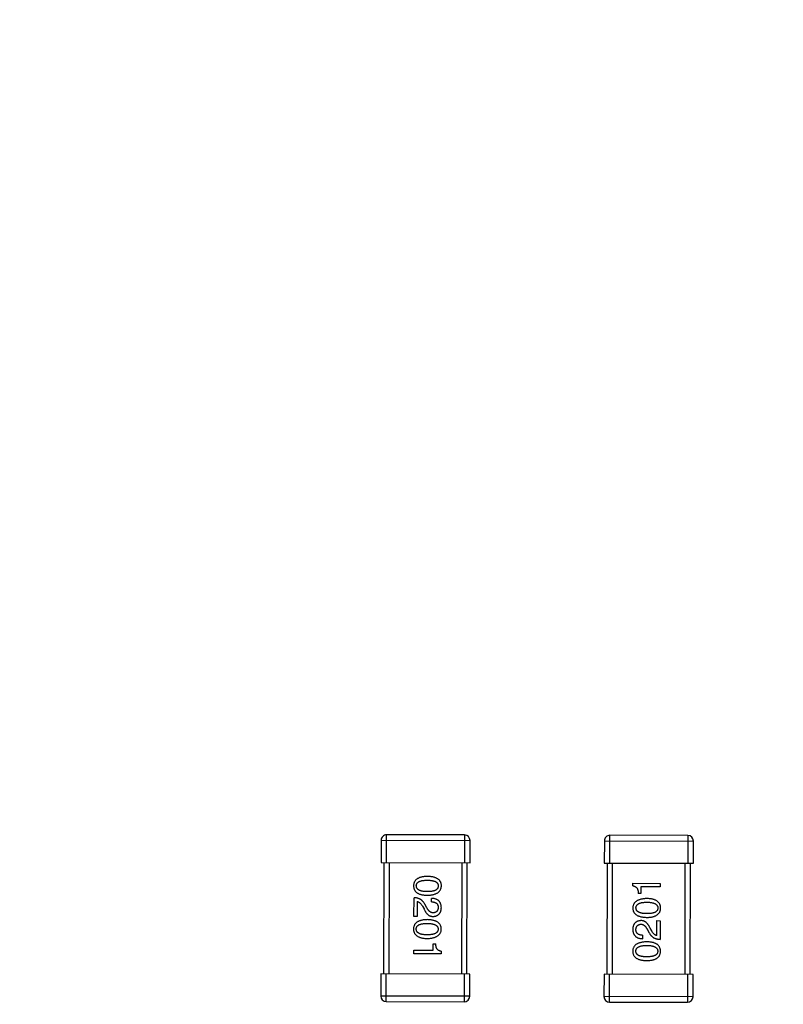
# Model space of a CAD drawing. Header units: millimetres. Extents: x 64 to 213, y 7 to 77.
# Tile 30 of 49: x 190.87 to 193.62, y 32.18 to 35.73. Entities that reach past the tile are written whole.
import ezdxf

# ---------------------------------------------------------------- set-up
doc = ezdxf.new("R2010")
doc.units = ezdxf.units.MM
doc.header["$LTSCALE"] = 1.21
doc.header["$MEASUREMENT"] = 0
doc.header["$PDMODE"] = 3
doc.header["$PDSIZE"] = 0.3125
doc.layers.get('0').update_dxf_attribs({"linetype": 'CONTINUOUS'})
doc.layers.get('DEFPOINTS').update_dxf_attribs({"linetype": 'CONTINUOUS'})
doc.layers.add('Dim', color=3, linetype='CONTINUOUS', lineweight=25)
doc.styles.get("Standard").update_dxf_attribs({"font": 'txt', "width": 0.8})
doc.dimstyles.get("Standard").update_dxf_attribs({"dimtxt": 0.15625, "dimasz": 0.1875, "dimexe": 0.125, "dimexo": 0.0625, "dimgap": 0.09, "dimtad": 0, "dimtih": 1, "dimtoh": 1, "dimzin": 4, "dimdsep": 46, "dimtxsty": 'STANDARD', "dimblk": '_FILLED', "dimblk1": '_FILLED', "dimblk2": '_FILLED', "dimcen": 0.09, "dimazin": 1, "dimtp": 0.01, "dimtm": 0.01, "dimtfac": 1, "dimtofl": 0, "dimtmove": 0, "dimatfit": 3, "dimldrblk": '_FILLED', "dimfxl": 1, "dimtolj": 1, "dimtzin": 4, "dimarcsym": 0})

# ---------------------------------------------------------------- blocks, each defined once
blk = doc.blocks.new('_FILLED')
at = {"color": 0, "linetype": 'ByBlock'}
blk.add_solid([(0, 0), (-1, 0.1667), (-1, -0.1667)], dxfattribs=at)
blk = doc.blocks.new('*D21')
at = {"color": 0, "linetype": 'ByBlock', "lineweight": -2}
for p, q in [((197.831, 39.5102), (210.0994, 39.5102)), ((209.9744, 38.5102), (209.9744, 25.0241)), ((209.9744, 8.158), (209.9744, 21.6441)), ((189.9013, 7.158), (210.0994, 7.158))]:
    blk.add_line(p, q, dxfattribs=at)
at = {"layer": 'DEFPOINTS', "color": 0, "linetype": 'ByBlock'}
for p in [(197.7685, 39.5102), (189.8388, 7.158)]:
    blk.add_point(p, dxfattribs=at)
at = {"color": 0, "linetype": 'ByBlock', "lineweight": -2}
for p, rotation in [((209.9744, 39.5102), 90), ((209.9744, 7.158), 270)]:
    blk.add_blockref('_FILLED', p, dxfattribs=dict(at, rotation=rotation))
at = {"color": 0, "linetype": 'ByBlock', "lineweight": -2, "insert": (209.9744, 23.3341), "char_height": 1, "attachment_point": 5, "rotation": 90}
blk.add_mtext('\\A1;32.35', dxfattribs=at)
blk = doc.blocks.new('*D23')
at = {"color": 0, "linetype": 'ByBlock', "lineweight": -2}
for p, q in [((185.4771, 48.1938), (212.4856, 48.1938)), ((212.3606, 48.1938), (212.3606, 28.7659)), ((212.3606, 7.158), (212.3606, 26.5859)), ((189.9013, 7.158), (212.4856, 7.158))]:
    blk.add_line(p, q, dxfattribs=at)
at = {"layer": 'DEFPOINTS', "color": 0, "linetype": 'ByBlock'}
for p in [(185.4146, 48.1938), (189.8388, 7.158)]:
    blk.add_point(p, dxfattribs=at)
at = {"color": 0, "linetype": 'ByBlock', "lineweight": -2}
for p, rotation in [((212.3606, 48.1938), 90), ((212.3606, 7.158), 270)]:
    blk.add_blockref('_FILLED', p, dxfattribs=dict(at, rotation=rotation))
at = {"color": 0, "linetype": 'ByBlock', "lineweight": -2, "insert": (212.3606, 27.6759), "char_height": 1, "attachment_point": 5, "rotation": 90}
blk.add_mtext('\\A1;41.0', dxfattribs=at)

msp = doc.modelspace()

# ---------------------------------------------------------------- linework, layer by layer
at = {"color": 7, "linetype": 'Continuous'}
for p, q in [((192.1898, 32.6943), (192.1901, 32.7943)), ((192.4701, 32.7936), (192.1901, 32.7943)), ((192.4701, 32.7936), (192.4698, 32.6936)), ((192.9924, 32.6925), (192.9927, 32.7925)), ((193.2727, 32.7919), (192.9927, 32.7925)), ((193.2727, 32.7919), (193.2724, 32.6919)), ((192.17, 32.7744), (192.1698, 32.6944)), ((192.17, 32.7744), (192.49, 32.7736)), ((192.4898, 32.6936), (192.49, 32.7736)), ((192.9726, 32.7726), (192.9724, 32.6926)), ((192.9726, 32.7726), (193.2926, 32.7718)), ((193.2924, 32.6918), (193.2926, 32.7718)), ((192.1698, 32.6944), (192.4898, 32.6936)), ((192.1798, 32.6944), (192.1788, 32.2944)), ((192.1988, 32.2943), (192.1998, 32.6943)), ((192.4598, 32.6937), (192.4588, 32.2937)), ((192.4788, 32.2936), (192.4798, 32.6936)), ((192.9724, 32.6926), (193.2924, 32.6918)), ((192.9824, 32.6926), (192.9814, 32.2926)), ((193.0014, 32.2925), (193.0024, 32.6925)), ((193.2624, 32.6919), (193.2614, 32.2919)), ((193.2814, 32.2918), (193.2824, 32.6918)), ((193.075, 32.6105), (193.075, 32.6198)), ((193.075, 32.6198), (193.1733, 32.6195)), ((193.1733, 32.6195), (193.1733, 32.607)), ((193.1038, 32.5837), (193.094, 32.5837)), ((193.1039, 32.6071), (193.1038, 32.5837)), ((193.1733, 32.607), (193.1039, 32.6071)), ((192.2882, 32.5008), (192.2884, 32.568)), ((192.2999, 32.5543), (192.2997, 32.5007)), ((192.3348, 32.5318), (192.3272, 32.5449)), ((192.3512, 32.5531), (192.3512, 32.5656)), ((192.3184, 32.5379), (192.3244, 32.5275)), ((192.2997, 32.5007), (192.2882, 32.5008)), ((193.1614, 32.4319), (193.1615, 32.4855)), ((193.1615, 32.4855), (193.173, 32.4854)), ((193.173, 32.4854), (193.1728, 32.4182)), ((193.1265, 32.4544), (193.1341, 32.4413)), ((193.1429, 32.4483), (193.1369, 32.4587)), ((192.3573, 32.379), (192.3574, 32.4025)), ((192.3574, 32.4025), (192.3672, 32.4025)), ((193.11, 32.4331), (193.11, 32.4206)), ((192.2879, 32.3666), (192.288, 32.3792)), ((192.3863, 32.3664), (192.2879, 32.3666)), ((192.288, 32.3792), (192.3573, 32.379)), ((192.3863, 32.3757), (192.3863, 32.3664)), ((192.1688, 32.2944), (192.1686, 32.2144)), ((192.4888, 32.2936), (192.1688, 32.2944)), ((192.1886, 32.1943), (192.1888, 32.2943)), ((192.4688, 32.2936), (192.4686, 32.1936)), ((192.4886, 32.2136), (192.4888, 32.2936)), ((192.9714, 32.2926), (192.9712, 32.2126)), ((193.2914, 32.2918), (192.9714, 32.2926)), ((192.9912, 32.1925), (192.9914, 32.2925)), ((193.2714, 32.2919), (193.2712, 32.1919)), ((193.2912, 32.2118), (193.2914, 32.2918)), ((192.4886, 32.2136), (192.1686, 32.2144)), ((192.1886, 32.1943), (192.4686, 32.1936)), ((193.2912, 32.2118), (192.9712, 32.2126)), ((192.9912, 32.1925), (193.2712, 32.1919))]:
    msp.add_line(p, q, dxfattribs=at)
for centre, radius, start, end in [((185.4146, 28.9388), 19.255, 315, 225), ((185.4146, 28.9388), 19.055, 315, 225), ((192.19, 32.7743), 0.02, 89.8597, 179.8597), ((192.47, 32.7736), 0.02, 359.8597, 89.8597), ((192.9926, 32.7725), 0.02, 89.8597, 179.8597), ((193.2726, 32.7719), 0.02, 359.8597, 89.8597), ((192.1886, 32.2143), 0.02, 179.8597, 269.8597), ((192.4686, 32.2136), 0.02, 269.8597, 359.8597), ((192.9912, 32.2125), 0.02, 179.8597, 269.8597), ((193.2712, 32.2119), 0.02, 269.8597, 359.8597)]:
    msp.add_arc(centre, radius, start, end, dxfattribs=at)
for points, knots in [([(192.3361, 32.6445), (192.3342, 32.6444), (192.3304, 32.6443), (192.3248, 32.6438), (192.3197, 32.6431), (192.3149, 32.6421), (192.3105, 32.6409), (192.3065, 32.6394), (192.3028, 32.6376), (192.2995, 32.6356), (192.2966, 32.6334), (192.2941, 32.6309), (192.2919, 32.6282), (192.2901, 32.6252), (192.2887, 32.6219), (192.2877, 32.6184), (192.2871, 32.6146), (192.2869, 32.6121), (192.2869, 32.6107)], [0, 0, 0, 0, 0.087693, 0.170223, 0.247496, 0.319826, 0.387768, 0.451403, 0.511459, 0.568358, 0.622671, 0.675251, 0.726739, 0.778422, 0.830759, 0.884394, 0.940865, 1, 1, 1, 1]), ([(192.2967, 32.6107), (192.2967, 32.6115), (192.2968, 32.6131), (192.2973, 32.6154), (192.298, 32.6176), (192.2992, 32.6196), (192.3006, 32.6214), (192.3023, 32.6231), (192.3043, 32.6246), (192.3066, 32.6259), (192.3093, 32.6271), (192.3122, 32.6281), (192.3154, 32.6289), (192.319, 32.6297), (192.3228, 32.6302), (192.327, 32.6306), (192.3314, 32.6308), (192.3345, 32.6308), (192.3361, 32.6308)], [0, 0, 0, 0, 0.049766, 0.097012, 0.143225, 0.188786, 0.235079, 0.282962, 0.333687, 0.387747, 0.445963, 0.508657, 0.576545, 0.649868, 0.72822, 0.812712, 0.903543, 1, 1, 1, 1]), ([(192.3869, 32.6105), (192.3868, 32.6118), (192.3867, 32.6144), (192.3861, 32.6182), (192.385, 32.6217), (192.3836, 32.6249), (192.3818, 32.6279), (192.3796, 32.6307), (192.377, 32.6332), (192.3739, 32.6355), (192.3706, 32.6375), (192.3668, 32.6392), (192.3626, 32.6407), (192.3581, 32.642), (192.3531, 32.643), (192.3478, 32.6437), (192.3421, 32.6443), (192.3382, 32.6444), (192.3361, 32.6445)], [0, 0, 0, 0, 0.057911, 0.113262, 0.165956, 0.217443, 0.268511, 0.319665, 0.372, 0.426129, 0.483365, 0.543779, 0.607756, 0.676562, 0.749704, 0.827713, 0.911177, 1, 1, 1, 1]), ([(192.3361, 32.6308), (192.3377, 32.6308), (192.3408, 32.6308), (192.3452, 32.6305), (192.3494, 32.6301), (192.3532, 32.6296), (192.3568, 32.6288), (192.36, 32.628), (192.3629, 32.627), (192.3656, 32.6258), (192.3679, 32.6244), (192.3699, 32.6229), (192.3716, 32.6212), (192.373, 32.6194), (192.3741, 32.6174), (192.3749, 32.6152), (192.3753, 32.6129), (192.3754, 32.6113), (192.3754, 32.6105)], [0, 0, 0, 0, 0.096452, 0.187278, 0.271765, 0.350519, 0.423437, 0.491321, 0.554011, 0.612224, 0.666281, 0.717003, 0.764884, 0.811423, 0.856783, 0.902993, 0.950236, 1, 1, 1, 1]), ([(192.2869, 32.6107), (192.2869, 32.6094), (192.287, 32.6068), (192.2877, 32.6031), (192.2887, 32.5996), (192.29, 32.5963), (192.2918, 32.5933), (192.294, 32.5905), (192.2965, 32.588), (192.2994, 32.5857), (192.3027, 32.5837), (192.3063, 32.582), (192.3104, 32.5805), (192.3148, 32.5792), (192.3195, 32.5782), (192.3247, 32.5775), (192.3302, 32.5769), (192.334, 32.5768), (192.336, 32.5767)], [0, 0, 0, 0, 0.059134, 0.115603, 0.169236, 0.221572, 0.273254, 0.32474, 0.377319, 0.431815, 0.488555, 0.548609, 0.612242, 0.680182, 0.75251, 0.829782, 0.91231, 1, 1, 1, 1]), ([(192.336, 32.5898), (192.3344, 32.5899), (192.3314, 32.5899), (192.327, 32.5902), (192.3229, 32.5906), (192.3191, 32.5911), (192.3156, 32.5919), (192.3124, 32.5928), (192.3094, 32.5938), (192.3068, 32.595), (192.3045, 32.5964), (192.3025, 32.598), (192.3007, 32.5997), (192.2993, 32.6016), (192.2982, 32.6036), (192.2974, 32.6058), (192.2969, 32.6082), (192.2968, 32.6099), (192.2967, 32.6107)], [0, 0, 0, 0, 0.094834, 0.184067, 0.267029, 0.344713, 0.417334, 0.484367, 0.546941, 0.604717, 0.65953, 0.710539, 0.759381, 0.806382, 0.853027, 0.900623, 0.949121, 1, 1, 1, 1]), ([(192.336, 32.5767), (192.338, 32.5768), (192.3419, 32.577), (192.3475, 32.5775), (192.3528, 32.5783), (192.3577, 32.5793), (192.3622, 32.5806), (192.3664, 32.5821), (192.3702, 32.5838), (192.3736, 32.5858), (192.3766, 32.5881), (192.3792, 32.5906), (192.3815, 32.5933), (192.3833, 32.5963), (192.3848, 32.5995), (192.3859, 32.6029), (192.3866, 32.6066), (192.3868, 32.6092), (192.3869, 32.6105)], [0, 0, 0, 0, 0.088475, 0.171606, 0.249595, 0.322626, 0.391327, 0.455765, 0.516374, 0.573675, 0.628522, 0.681161, 0.732559, 0.783563, 0.83504, 0.887639, 0.942585, 1, 1, 1, 1]), ([(192.3754, 32.6105), (192.3754, 32.6097), (192.3753, 32.608), (192.3748, 32.6057), (192.3741, 32.6034), (192.373, 32.6014), (192.3716, 32.5995), (192.3699, 32.5978), (192.3678, 32.5963), (192.3655, 32.5949), (192.3629, 32.5937), (192.3599, 32.5926), (192.3567, 32.5918), (192.3531, 32.591), (192.3493, 32.5905), (192.3451, 32.5901), (192.3407, 32.5899), (192.3376, 32.5899), (192.336, 32.5898)], [0, 0, 0, 0, 0.050604, 0.098688, 0.145699, 0.191791, 0.238625, 0.286717, 0.337546, 0.391814, 0.449755, 0.512106, 0.579685, 0.652048, 0.730262, 0.814146, 0.904281, 1, 1, 1, 1]), ([(193.075, 32.6105), (193.0758, 32.6104), (193.0774, 32.6102), (193.0796, 32.6096), (193.0818, 32.6089), (193.0837, 32.608), (193.0855, 32.607), (193.0871, 32.6057), (193.0886, 32.6043), (193.0899, 32.6027), (193.091, 32.6009), (193.0919, 32.599), (193.0927, 32.5968), (193.0933, 32.5945), (193.0937, 32.5921), (193.094, 32.5894), (193.0941, 32.5866), (193.094, 32.5847), (193.094, 32.5837)], [0, 0, 0, 0, 0.066659, 0.129311, 0.18962, 0.247164, 0.30314, 0.357527, 0.411867, 0.466926, 0.523012, 0.580527, 0.641561, 0.705268, 0.772282, 0.84407, 0.919338, 1, 1, 1, 1]), ([(192.3272, 32.5449), (192.3266, 32.5458), (192.3257, 32.5476), (192.324, 32.5502), (192.3222, 32.5526), (192.3203, 32.5548), (192.3183, 32.5568), (192.3161, 32.5587), (192.3139, 32.5604), (192.3115, 32.5619), (192.309, 32.5633), (192.3064, 32.5645), (192.3037, 32.5655), (192.3009, 32.5663), (192.2979, 32.567), (192.2948, 32.5675), (192.2917, 32.5678), (192.2895, 32.5679), (192.2884, 32.568)], [0, 0, 0, 0, 0.065828, 0.130094, 0.192451, 0.254037, 0.313974, 0.373757, 0.433048, 0.492243, 0.551902, 0.611758, 0.672678, 0.734814, 0.798569, 0.863693, 0.930488, 1, 1, 1, 1]), ([(192.2999, 32.5543), (192.3007, 32.5541), (192.3025, 32.5538), (192.305, 32.5527), (192.3074, 32.5512), (192.3098, 32.5493), (192.3121, 32.5471), (192.3143, 32.5444), (192.3164, 32.5413), (192.3177, 32.539), (192.3184, 32.5379)], [0, 0, 0, 0, 0.103034, 0.208166, 0.318255, 0.434664, 0.559728, 0.695394, 0.841708, 1, 1, 1, 1]), ([(192.3867, 32.5317), (192.3866, 32.533), (192.3865, 32.5356), (192.386, 32.5394), (192.3852, 32.543), (192.3842, 32.5463), (192.3829, 32.5493), (192.3813, 32.5521), (192.3795, 32.5546), (192.3774, 32.5569), (192.375, 32.5589), (192.3724, 32.5606), (192.3695, 32.5621), (192.3663, 32.5633), (192.3629, 32.5643), (192.3593, 32.565), (192.3553, 32.5655), (192.3526, 32.5656), (192.3512, 32.5656)], [0, 0, 0, 0, 0.07282, 0.141057, 0.2062, 0.267672, 0.326735, 0.383519, 0.439188, 0.494454, 0.549628, 0.605958, 0.66397, 0.72402, 0.787502, 0.854127, 0.925065, 1, 1, 1, 1]), ([(192.3512, 32.5531), (192.3522, 32.553), (192.3541, 32.553), (192.3568, 32.5527), (192.3593, 32.5522), (192.3617, 32.5517), (192.3639, 32.5509), (192.3658, 32.5501), (192.3676, 32.549), (192.3692, 32.5479), (192.3707, 32.5466), (192.3719, 32.5451), (192.3729, 32.5435), (192.3738, 32.5417), (192.3744, 32.5398), (192.3749, 32.5378), (192.3752, 32.5356), (192.3752, 32.5341), (192.3752, 32.5333)], [0, 0, 0, 0, 0.082594, 0.15978, 0.232961, 0.301462, 0.365595, 0.426678, 0.484662, 0.540809, 0.595146, 0.648401, 0.702272, 0.757102, 0.813447, 0.872233, 0.934055, 1, 1, 1, 1]), ([(193.1257, 32.5649), (193.1236, 32.5648), (193.1197, 32.5647), (193.1141, 32.5641), (193.1088, 32.5633), (193.1039, 32.5623), (193.0994, 32.561), (193.0952, 32.5595), (193.0915, 32.5578), (193.0881, 32.5558), (193.0851, 32.5535), (193.0824, 32.5511), (193.0802, 32.5483), (193.0783, 32.5454), (193.0768, 32.5421), (193.0757, 32.5387), (193.075, 32.535), (193.0748, 32.5324), (193.0748, 32.5311)], [0, 0, 0, 0, 0.088475, 0.171606, 0.249595, 0.322626, 0.391327, 0.455765, 0.516374, 0.573675, 0.628522, 0.681161, 0.732559, 0.783563, 0.83504, 0.887639, 0.942585, 1, 1, 1, 1]), ([(193.0862, 32.5311), (193.0863, 32.532), (193.0863, 32.5336), (193.0868, 32.536), (193.0876, 32.5382), (193.0887, 32.5402), (193.0901, 32.5421), (193.0918, 32.5438), (193.0938, 32.5454), (193.0961, 32.5468), (193.0988, 32.5479), (193.1017, 32.549), (193.1049, 32.5499), (193.1085, 32.5506), (193.1123, 32.5511), (193.1165, 32.5515), (193.121, 32.5518), (193.124, 32.5518), (193.1256, 32.5518)], [0, 0, 0, 0, 0.050604, 0.098688, 0.145699, 0.191791, 0.238625, 0.286717, 0.337546, 0.391814, 0.449755, 0.512106, 0.579685, 0.652048, 0.730262, 0.814146, 0.904281, 1, 1, 1, 1]), ([(193.1256, 32.5518), (193.1272, 32.5518), (193.1302, 32.5517), (193.1346, 32.5515), (193.1387, 32.5511), (193.1425, 32.5505), (193.1461, 32.5498), (193.1493, 32.5489), (193.1522, 32.5478), (193.1548, 32.5466), (193.1571, 32.5452), (193.1592, 32.5436), (193.1609, 32.5419), (193.1623, 32.54), (193.1634, 32.538), (193.1643, 32.5358), (193.1648, 32.5334), (193.1649, 32.5318), (193.1649, 32.5309)], [0, 0, 0, 0, 0.094834, 0.184067, 0.267029, 0.344713, 0.417334, 0.484367, 0.546941, 0.604717, 0.65953, 0.710539, 0.759381, 0.806382, 0.853027, 0.900623, 0.949121, 1, 1, 1, 1]), ([(193.1748, 32.5309), (193.1747, 32.5322), (193.1746, 32.5348), (193.174, 32.5386), (193.173, 32.5421), (193.1716, 32.5453), (193.1698, 32.5484), (193.1677, 32.5511), (193.1652, 32.5536), (193.1622, 32.5559), (193.159, 32.5579), (193.1553, 32.5596), (193.1513, 32.5611), (193.1469, 32.5624), (193.1421, 32.5634), (193.137, 32.5642), (193.1314, 32.5647), (193.1276, 32.5648), (193.1257, 32.5649)], [0, 0, 0, 0, 0.059134, 0.115603, 0.169236, 0.221572, 0.273254, 0.32474, 0.377319, 0.431815, 0.488555, 0.548609, 0.612242, 0.680182, 0.75251, 0.829782, 0.91231, 1, 1, 1, 1]), ([(192.3244, 32.5275), (192.3249, 32.5263), (192.3259, 32.5241), (192.3276, 32.521), (192.3293, 32.518), (192.3311, 32.5153), (192.3329, 32.5129), (192.3348, 32.5106), (192.3368, 32.5086), (192.3388, 32.5068), (192.3408, 32.5052), (192.343, 32.5039), (192.3452, 32.5027), (192.3475, 32.5018), (192.3498, 32.5012), (192.3522, 32.5008), (192.3546, 32.5005), (192.3563, 32.5006), (192.3571, 32.5006)], [0, 0, 0, 0, 0.082731, 0.161257, 0.236138, 0.307554, 0.375712, 0.440848, 0.502916, 0.562567, 0.619798, 0.675716, 0.73039, 0.78386, 0.837315, 0.890547, 0.944917, 1, 1, 1, 1]), ([(192.3577, 32.5137), (192.3571, 32.5137), (192.3561, 32.5136), (192.3545, 32.5137), (192.3529, 32.514), (192.3513, 32.5144), (192.3498, 32.515), (192.3483, 32.5157), (192.3468, 32.5166), (192.3454, 32.5177), (192.3439, 32.5189), (192.3425, 32.5203), (192.3412, 32.5218), (192.3398, 32.5235), (192.3385, 32.5254), (192.3372, 32.5274), (192.336, 32.5295), (192.3352, 32.531), (192.3348, 32.5318)], [0, 0, 0, 0, 0.052237, 0.103888, 0.155485, 0.207395, 0.259864, 0.31356, 0.369176, 0.4266, 0.486836, 0.550048, 0.61567, 0.685271, 0.75824, 0.834614, 0.915635, 1, 1, 1, 1]), ([(192.3571, 32.5006), (192.3582, 32.5007), (192.3604, 32.5009), (192.3636, 32.5014), (192.3666, 32.5021), (192.3694, 32.5031), (192.372, 32.5043), (192.3743, 32.5056), (192.3765, 32.5073), (192.3785, 32.5091), (192.3802, 32.5112), (192.3818, 32.5135), (192.3831, 32.516), (192.3843, 32.5187), (192.3852, 32.5216), (192.3859, 32.5248), (192.3864, 32.5282), (192.3866, 32.5305), (192.3867, 32.5317)], [0, 0, 0, 0, 0.070688, 0.137741, 0.201612, 0.262778, 0.321223, 0.378455, 0.434411, 0.490146, 0.546362, 0.603392, 0.662208, 0.723401, 0.787372, 0.85442, 0.925153, 1, 1, 1, 1]), ([(192.3752, 32.5333), (192.3752, 32.5326), (192.3751, 32.5311), (192.3749, 32.529), (192.3744, 32.527), (192.3739, 32.5252), (192.3733, 32.5235), (192.3725, 32.5219), (192.3716, 32.5204), (192.3706, 32.5191), (192.3694, 32.518), (192.3681, 32.5169), (192.3667, 32.516), (192.3651, 32.5153), (192.3634, 32.5147), (192.3616, 32.5142), (192.3597, 32.5139), (192.3584, 32.5138), (192.3577, 32.5137)], [0, 0, 0, 0, 0.076112, 0.148436, 0.216883, 0.281466, 0.34298, 0.402356, 0.459881, 0.51546, 0.571111, 0.62658, 0.683162, 0.741007, 0.801404, 0.863825, 0.930544, 1, 1, 1, 1]), ([(193.0748, 32.5311), (193.0748, 32.5298), (193.0749, 32.5272), (193.0756, 32.5235), (193.0766, 32.52), (193.078, 32.5167), (193.0799, 32.5137), (193.0821, 32.5109), (193.0847, 32.5084), (193.0877, 32.5062), (193.0911, 32.5041), (193.0949, 32.5024), (193.099, 32.5009), (193.1036, 32.4997), (193.1085, 32.4986), (193.1138, 32.4979), (193.1195, 32.4974), (193.1235, 32.4972), (193.1255, 32.4971)], [0, 0, 0, 0, 0.057911, 0.113262, 0.165956, 0.217443, 0.268511, 0.319665, 0.372, 0.426129, 0.483365, 0.543779, 0.607756, 0.676562, 0.749704, 0.827713, 0.911177, 1, 1, 1, 1]), ([(193.1255, 32.5108), (193.1239, 32.5108), (193.1209, 32.5109), (193.1164, 32.5111), (193.1122, 32.5115), (193.1084, 32.512), (193.1049, 32.5128), (193.1016, 32.5136), (193.0987, 32.5147), (193.0961, 32.5159), (193.0937, 32.5172), (193.0917, 32.5187), (193.09, 32.5204), (193.0886, 32.5222), (193.0875, 32.5242), (193.0868, 32.5264), (193.0863, 32.5287), (193.0863, 32.5303), (193.0862, 32.5311)], [0, 0, 0, 0, 0.096452, 0.187278, 0.271765, 0.350519, 0.423437, 0.491321, 0.554011, 0.612224, 0.666281, 0.717003, 0.764884, 0.811423, 0.856783, 0.902993, 0.950236, 1, 1, 1, 1]), ([(193.1255, 32.4971), (193.1275, 32.4972), (193.1313, 32.4973), (193.1368, 32.4978), (193.142, 32.4985), (193.1467, 32.4995), (193.1511, 32.5008), (193.1552, 32.5023), (193.1588, 32.504), (193.1621, 32.506), (193.165, 32.5082), (193.1676, 32.5107), (193.1697, 32.5135), (193.1715, 32.5165), (193.1729, 32.5197), (193.1739, 32.5232), (193.1746, 32.527), (193.1747, 32.5296), (193.1748, 32.5309)], [0, 0, 0, 0, 0.087693, 0.170223, 0.247496, 0.319826, 0.387768, 0.451403, 0.511459, 0.568358, 0.622671, 0.675251, 0.726739, 0.778422, 0.830759, 0.884394, 0.940865, 1, 1, 1, 1]), ([(193.1649, 32.5309), (193.1649, 32.5301), (193.1648, 32.5285), (193.1644, 32.5262), (193.1636, 32.524), (193.1625, 32.522), (193.1611, 32.5202), (193.1594, 32.5185), (193.1573, 32.517), (193.155, 32.5157), (193.1524, 32.5145), (193.1494, 32.5135), (193.1462, 32.5127), (193.1427, 32.512), (193.1388, 32.5114), (193.1347, 32.5111), (193.1302, 32.5108), (193.1271, 32.5108), (193.1255, 32.5108)], [0, 0, 0, 0, 0.049766, 0.097012, 0.143225, 0.188786, 0.235079, 0.282962, 0.333687, 0.387747, 0.445963, 0.508657, 0.576545, 0.649868, 0.72822, 0.812712, 0.903543, 1, 1, 1, 1]), ([(192.3358, 32.4891), (192.3338, 32.489), (192.33, 32.4889), (192.3245, 32.4884), (192.3193, 32.4877), (192.3145, 32.4866), (192.3101, 32.4854), (192.3061, 32.4839), (192.3024, 32.4822), (192.2991, 32.4802), (192.2962, 32.478), (192.2937, 32.4755), (192.2915, 32.4727), (192.2897, 32.4697), (192.2884, 32.4665), (192.2873, 32.463), (192.2867, 32.4592), (192.2866, 32.4566), (192.2865, 32.4553)], [0, 0, 0, 0, 0.087693, 0.170223, 0.247496, 0.319826, 0.387768, 0.451403, 0.511459, 0.568358, 0.622671, 0.675251, 0.726739, 0.778422, 0.830759, 0.884394, 0.940865, 1, 1, 1, 1]), ([(192.2963, 32.4553), (192.2964, 32.4561), (192.2964, 32.4577), (192.2969, 32.46), (192.2977, 32.4622), (192.2988, 32.4641), (192.3002, 32.466), (192.3019, 32.4677), (192.3039, 32.4691), (192.3062, 32.4705), (192.3089, 32.4717), (192.3118, 32.4727), (192.3151, 32.4735), (192.3186, 32.4742), (192.3224, 32.4748), (192.3266, 32.4751), (192.3311, 32.4754), (192.3341, 32.4754), (192.3357, 32.4754)], [0, 0, 0, 0, 0.049766, 0.097012, 0.143225, 0.188786, 0.235079, 0.282962, 0.333687, 0.387747, 0.445963, 0.508657, 0.576545, 0.649868, 0.72822, 0.812712, 0.903543, 1, 1, 1, 1]), ([(192.3357, 32.4754), (192.3373, 32.4754), (192.3404, 32.4753), (192.3449, 32.4751), (192.349, 32.4747), (192.3529, 32.4742), (192.3564, 32.4734), (192.3596, 32.4726), (192.3626, 32.4715), (192.3652, 32.4703), (192.3675, 32.469), (192.3695, 32.4675), (192.3712, 32.4658), (192.3726, 32.464), (192.3737, 32.462), (192.3745, 32.4598), (192.3749, 32.4575), (192.375, 32.4559), (192.375, 32.4551)], [0, 0, 0, 0, 0.096452, 0.187278, 0.271765, 0.350519, 0.423437, 0.491321, 0.554011, 0.612224, 0.666281, 0.717003, 0.764884, 0.811423, 0.856783, 0.902993, 0.950236, 1, 1, 1, 1]), ([(192.3865, 32.455), (192.3864, 32.4564), (192.3863, 32.459), (192.3857, 32.4627), (192.3846, 32.4662), (192.3832, 32.4695), (192.3814, 32.4725), (192.3792, 32.4753), (192.3766, 32.4778), (192.3736, 32.48), (192.3702, 32.482), (192.3664, 32.4838), (192.3622, 32.4853), (192.3577, 32.4865), (192.3528, 32.4876), (192.3474, 32.4883), (192.3417, 32.4888), (192.3378, 32.489), (192.3358, 32.4891)], [0, 0, 0, 0, 0.057911, 0.113262, 0.165956, 0.217443, 0.268511, 0.319665, 0.372, 0.426129, 0.483365, 0.543779, 0.607756, 0.676562, 0.749704, 0.827713, 0.911177, 1, 1, 1, 1]), ([(193.1042, 32.4856), (193.103, 32.4855), (193.1008, 32.4853), (193.0976, 32.4848), (193.0946, 32.4841), (193.0919, 32.4831), (193.0893, 32.4819), (193.0869, 32.4806), (193.0847, 32.4789), (193.0828, 32.4771), (193.081, 32.475), (193.0795, 32.4727), (193.0781, 32.4702), (193.077, 32.4675), (193.0761, 32.4646), (193.0753, 32.4614), (193.0748, 32.458), (193.0747, 32.4557), (193.0746, 32.4545)], [0, 0, 0, 0, 0.070688, 0.137741, 0.201612, 0.262778, 0.321223, 0.378455, 0.434411, 0.490146, 0.546362, 0.603392, 0.662208, 0.723401, 0.787372, 0.85442, 0.925153, 1, 1, 1, 1]), ([(193.086, 32.4529), (193.0861, 32.4536), (193.0862, 32.4551), (193.0864, 32.4572), (193.0868, 32.4592), (193.0873, 32.461), (193.088, 32.4627), (193.0887, 32.4643), (193.0897, 32.4658), (193.0907, 32.4671), (193.0919, 32.4682), (193.0931, 32.4693), (193.0946, 32.4701), (193.0961, 32.4709), (193.0978, 32.4715), (193.0996, 32.472), (193.1016, 32.4723), (193.1029, 32.4724), (193.1036, 32.4725)], [0, 0, 0, 0, 0.076112, 0.148436, 0.216883, 0.281466, 0.34298, 0.402356, 0.459881, 0.51546, 0.571111, 0.62658, 0.683162, 0.741007, 0.801404, 0.863825, 0.930544, 1, 1, 1, 1]), ([(193.1036, 32.4725), (193.1041, 32.4725), (193.1052, 32.4726), (193.1068, 32.4725), (193.1084, 32.4722), (193.1099, 32.4718), (193.1115, 32.4712), (193.113, 32.4704), (193.1144, 32.4696), (193.1159, 32.4685), (193.1173, 32.4673), (193.1187, 32.4659), (193.1201, 32.4644), (193.1214, 32.4627), (193.1227, 32.4608), (193.124, 32.4588), (193.1253, 32.4567), (193.1261, 32.4552), (193.1265, 32.4544)], [0, 0, 0, 0, 0.052237, 0.103888, 0.155485, 0.207395, 0.259864, 0.31356, 0.369176, 0.4266, 0.486836, 0.550048, 0.61567, 0.685271, 0.75824, 0.834614, 0.915635, 1, 1, 1, 1]), ([(193.1369, 32.4587), (193.1364, 32.4599), (193.1353, 32.4621), (193.1337, 32.4652), (193.132, 32.4682), (193.1302, 32.4709), (193.1284, 32.4733), (193.1265, 32.4756), (193.1245, 32.4776), (193.1225, 32.4794), (193.1204, 32.481), (193.1183, 32.4823), (193.1161, 32.4834), (193.1138, 32.4844), (193.1115, 32.485), (193.1091, 32.4854), (193.1066, 32.4857), (193.105, 32.4856), (193.1042, 32.4856)], [0, 0, 0, 0, 0.082731, 0.161257, 0.236138, 0.307554, 0.375712, 0.440848, 0.502916, 0.562567, 0.619798, 0.675716, 0.73039, 0.78386, 0.837315, 0.890547, 0.944917, 1, 1, 1, 1]), ([(192.2865, 32.4553), (192.2866, 32.454), (192.2867, 32.4514), (192.2873, 32.4476), (192.2883, 32.4441), (192.2897, 32.4409), (192.2914, 32.4378), (192.2936, 32.4351), (192.2961, 32.4326), (192.299, 32.4303), (192.3023, 32.4283), (192.3059, 32.4266), (192.31, 32.4251), (192.3144, 32.4238), (192.3191, 32.4228), (192.3243, 32.422), (192.3298, 32.4215), (192.3336, 32.4214), (192.3356, 32.4213)], [0, 0, 0, 0, 0.059134, 0.115603, 0.169236, 0.221572, 0.273254, 0.32474, 0.377319, 0.431815, 0.488555, 0.548609, 0.612242, 0.680182, 0.75251, 0.829782, 0.91231, 1, 1, 1, 1]), ([(192.3356, 32.4344), (192.3341, 32.4344), (192.331, 32.4345), (192.3266, 32.4347), (192.3225, 32.4351), (192.3187, 32.4357), (192.3152, 32.4364), (192.312, 32.4373), (192.3091, 32.4384), (192.3064, 32.4396), (192.3041, 32.441), (192.3021, 32.4425), (192.3003, 32.4442), (192.2989, 32.4461), (192.2978, 32.4482), (192.297, 32.4504), (192.2965, 32.4528), (192.2964, 32.4544), (192.2963, 32.4553)], [0, 0, 0, 0, 0.094834, 0.184067, 0.267029, 0.344713, 0.417334, 0.484367, 0.546941, 0.604717, 0.65953, 0.710539, 0.759381, 0.806382, 0.853027, 0.900623, 0.949121, 1, 1, 1, 1]), ([(192.375, 32.4551), (192.375, 32.4542), (192.3749, 32.4526), (192.3745, 32.4502), (192.3737, 32.448), (192.3726, 32.446), (192.3712, 32.4441), (192.3695, 32.4424), (192.3674, 32.4408), (192.3651, 32.4394), (192.3625, 32.4382), (192.3595, 32.4372), (192.3563, 32.4363), (192.3528, 32.4356), (192.3489, 32.4351), (192.3448, 32.4347), (192.3403, 32.4344), (192.3372, 32.4344), (192.3356, 32.4344)], [0, 0, 0, 0, 0.050604, 0.098688, 0.145699, 0.191791, 0.238625, 0.286717, 0.337546, 0.391814, 0.449755, 0.512106, 0.579685, 0.652048, 0.730262, 0.814146, 0.904281, 1, 1, 1, 1]), ([(192.3356, 32.4213), (192.3376, 32.4214), (192.3415, 32.4215), (192.3472, 32.4221), (192.3524, 32.4229), (192.3573, 32.4239), (192.3619, 32.4252), (192.366, 32.4267), (192.3698, 32.4284), (192.3732, 32.4304), (192.3762, 32.4326), (192.3788, 32.4351), (192.3811, 32.4378), (192.383, 32.4408), (192.3844, 32.444), (192.3855, 32.4475), (192.3863, 32.4512), (192.3864, 32.4537), (192.3865, 32.455)], [0, 0, 0, 0, 0.088475, 0.171606, 0.249595, 0.322626, 0.391327, 0.455765, 0.516374, 0.573675, 0.628522, 0.681161, 0.732559, 0.783563, 0.83504, 0.887639, 0.942585, 1, 1, 1, 1]), ([(193.0746, 32.4545), (193.0746, 32.4532), (193.0748, 32.4505), (193.0753, 32.4468), (193.076, 32.4432), (193.0771, 32.4399), (193.0784, 32.4369), (193.08, 32.4341), (193.0818, 32.4316), (193.0839, 32.4293), (193.0863, 32.4273), (193.0889, 32.4256), (193.0918, 32.4241), (193.0949, 32.4228), (193.0983, 32.4219), (193.102, 32.4212), (193.1059, 32.4207), (193.1086, 32.4206), (193.11, 32.4206)], [0, 0, 0, 0, 0.07282, 0.141057, 0.2062, 0.267672, 0.326735, 0.383519, 0.439188, 0.494454, 0.549628, 0.605958, 0.66397, 0.72402, 0.787502, 0.854127, 0.925065, 1, 1, 1, 1]), ([(193.11, 32.4331), (193.1091, 32.4332), (193.1072, 32.4332), (193.1045, 32.4335), (193.1019, 32.4339), (193.0996, 32.4345), (193.0974, 32.4353), (193.0954, 32.4361), (193.0936, 32.4371), (193.092, 32.4383), (193.0906, 32.4396), (193.0894, 32.4411), (193.0883, 32.4427), (193.0875, 32.4444), (193.0868, 32.4464), (193.0864, 32.4484), (193.0861, 32.4506), (193.0861, 32.4521), (193.086, 32.4529)], [0, 0, 0, 0, 0.082594, 0.15978, 0.232961, 0.301462, 0.365595, 0.426678, 0.484662, 0.540809, 0.595146, 0.648401, 0.702272, 0.757102, 0.813447, 0.872233, 0.934055, 1, 1, 1, 1]), ([(193.1341, 32.4413), (193.1346, 32.4403), (193.1356, 32.4385), (193.1373, 32.436), (193.1391, 32.4336), (193.141, 32.4314), (193.143, 32.4293), (193.1451, 32.4275), (193.1474, 32.4258), (193.1498, 32.4242), (193.1522, 32.4229), (193.1548, 32.4217), (193.1576, 32.4207), (193.1604, 32.4198), (193.1633, 32.4192), (193.1664, 32.4187), (193.1696, 32.4183), (193.1717, 32.4183), (193.1728, 32.4182)], [0, 0, 0, 0, 0.065828, 0.130094, 0.192451, 0.254037, 0.313974, 0.373757, 0.433048, 0.492243, 0.551902, 0.611758, 0.672678, 0.734814, 0.798569, 0.863693, 0.930488, 1, 1, 1, 1]), ([(193.1614, 32.4319), (193.1605, 32.4321), (193.1588, 32.4324), (193.1563, 32.4335), (193.1538, 32.435), (193.1515, 32.4369), (193.1492, 32.4391), (193.147, 32.4418), (193.1448, 32.4449), (193.1435, 32.4472), (193.1429, 32.4483)], [0, 0, 0, 0, 0.103034, 0.208166, 0.318255, 0.434664, 0.559728, 0.695394, 0.841708, 1, 1, 1, 1]), ([(192.3863, 32.3757), (192.3855, 32.3758), (192.3839, 32.376), (192.3816, 32.3766), (192.3795, 32.3773), (192.3775, 32.3782), (192.3757, 32.3792), (192.3741, 32.3805), (192.3727, 32.3819), (192.3714, 32.3835), (192.3703, 32.3853), (192.3693, 32.3872), (192.3686, 32.3894), (192.368, 32.3917), (192.3675, 32.3941), (192.3673, 32.3968), (192.3671, 32.3996), (192.3672, 32.4015), (192.3672, 32.4025)], [0, 0, 0, 0, 0.066659, 0.129311, 0.18962, 0.247164, 0.30314, 0.357527, 0.411867, 0.466926, 0.523012, 0.580527, 0.641561, 0.705268, 0.772282, 0.84407, 0.919338, 1, 1, 1, 1]), ([(193.1253, 32.4095), (193.1233, 32.4094), (193.1194, 32.4092), (193.1137, 32.4087), (193.1084, 32.4079), (193.1035, 32.4069), (193.099, 32.4056), (193.0949, 32.4041), (193.0911, 32.4024), (193.0877, 32.4004), (193.0847, 32.3981), (193.082, 32.3956), (193.0798, 32.3929), (193.0779, 32.3899), (193.0765, 32.3867), (193.0753, 32.3833), (193.0746, 32.3796), (193.0745, 32.377), (193.0744, 32.3757)], [0, 0, 0, 0, 0.088475, 0.171606, 0.249595, 0.322626, 0.391327, 0.455765, 0.516374, 0.573675, 0.628522, 0.681161, 0.732559, 0.783563, 0.83504, 0.887639, 0.942585, 1, 1, 1, 1]), ([(193.1744, 32.3755), (193.1743, 32.3768), (193.1742, 32.3794), (193.1736, 32.3831), (193.1726, 32.3866), (193.1712, 32.3899), (193.1694, 32.3929), (193.1673, 32.3957), (193.1648, 32.3982), (193.1619, 32.4005), (193.1586, 32.4025), (193.1549, 32.4042), (193.1509, 32.4057), (193.1465, 32.407), (193.1417, 32.408), (193.1366, 32.4087), (193.1311, 32.4092), (193.1272, 32.4094), (193.1253, 32.4095)], [0, 0, 0, 0, 0.059134, 0.115603, 0.169236, 0.221572, 0.273254, 0.32474, 0.377319, 0.431815, 0.488555, 0.548609, 0.612242, 0.680182, 0.75251, 0.829782, 0.91231, 1, 1, 1, 1]), ([(193.0744, 32.3757), (193.0744, 32.3744), (193.0745, 32.3718), (193.0752, 32.368), (193.0762, 32.3645), (193.0776, 32.3613), (193.0795, 32.3582), (193.0817, 32.3555), (193.0843, 32.353), (193.0873, 32.3507), (193.0907, 32.3487), (193.0945, 32.347), (193.0986, 32.3455), (193.1032, 32.3442), (193.1081, 32.3432), (193.1134, 32.3424), (193.1191, 32.3419), (193.1231, 32.3418), (193.1251, 32.3417)], [0, 0, 0, 0, 0.057911, 0.113262, 0.165956, 0.217443, 0.268511, 0.319665, 0.372, 0.426129, 0.483365, 0.543779, 0.607756, 0.676562, 0.749704, 0.827713, 0.911177, 1, 1, 1, 1]), ([(193.0859, 32.3757), (193.0859, 32.3765), (193.086, 32.3782), (193.0864, 32.3805), (193.0872, 32.3827), (193.0883, 32.3848), (193.0897, 32.3867), (193.0914, 32.3884), (193.0934, 32.3899), (193.0958, 32.3913), (193.0984, 32.3925), (193.1013, 32.3936), (193.1046, 32.3944), (193.1081, 32.3951), (193.112, 32.3957), (193.1161, 32.3961), (193.1206, 32.3963), (193.1237, 32.3963), (193.1252, 32.3963)], [0, 0, 0, 0, 0.050604, 0.098688, 0.145699, 0.191791, 0.238625, 0.286717, 0.337546, 0.391814, 0.449755, 0.512106, 0.579685, 0.652048, 0.730262, 0.814146, 0.904281, 1, 1, 1, 1]), ([(193.1251, 32.3554), (193.1236, 32.3554), (193.1205, 32.3554), (193.116, 32.3557), (193.1119, 32.3561), (193.108, 32.3566), (193.1045, 32.3574), (193.1012, 32.3582), (193.0983, 32.3592), (193.0957, 32.3604), (193.0934, 32.3618), (193.0913, 32.3633), (193.0896, 32.365), (193.0882, 32.3668), (193.0871, 32.3688), (193.0864, 32.3709), (193.0859, 32.3733), (193.0859, 32.3749), (193.0859, 32.3757)], [0, 0, 0, 0, 0.096452, 0.187278, 0.271765, 0.350519, 0.423437, 0.491321, 0.554011, 0.612224, 0.666281, 0.717003, 0.764884, 0.811423, 0.856783, 0.902993, 0.950236, 1, 1, 1, 1]), ([(193.1251, 32.3417), (193.1271, 32.3418), (193.1309, 32.3419), (193.1364, 32.3424), (193.1416, 32.3431), (193.1463, 32.3441), (193.1508, 32.3453), (193.1548, 32.3468), (193.1585, 32.3485), (193.1617, 32.3506), (193.1647, 32.3528), (193.1672, 32.3553), (193.1694, 32.358), (193.1711, 32.361), (193.1725, 32.3643), (193.1736, 32.3678), (193.1742, 32.3716), (193.1743, 32.3741), (193.1744, 32.3755)], [0, 0, 0, 0, 0.087693, 0.170223, 0.247496, 0.319826, 0.387768, 0.451403, 0.511459, 0.568358, 0.622671, 0.675251, 0.726739, 0.778422, 0.830759, 0.884394, 0.940865, 1, 1, 1, 1]), ([(193.1645, 32.3755), (193.1645, 32.3747), (193.1644, 32.3731), (193.164, 32.3708), (193.1632, 32.3686), (193.1621, 32.3666), (193.1607, 32.3648), (193.159, 32.3631), (193.157, 32.3616), (193.1546, 32.3603), (193.152, 32.3591), (193.1491, 32.3581), (193.1458, 32.3573), (193.1423, 32.3565), (193.1384, 32.356), (193.1343, 32.3556), (193.1298, 32.3554), (193.1267, 32.3554), (193.1251, 32.3554)], [0, 0, 0, 0, 0.049766, 0.097012, 0.143225, 0.188786, 0.235079, 0.282962, 0.333687, 0.387747, 0.445963, 0.508657, 0.576545, 0.649868, 0.72822, 0.812712, 0.903543, 1, 1, 1, 1]), ([(193.1252, 32.3963), (193.1268, 32.3963), (193.1298, 32.3963), (193.1343, 32.396), (193.1384, 32.3956), (193.1422, 32.3951), (193.1457, 32.3943), (193.1489, 32.3934), (193.1518, 32.3924), (193.1544, 32.3912), (193.1568, 32.3898), (193.1588, 32.3882), (193.1605, 32.3865), (193.1619, 32.3846), (193.1631, 32.3826), (193.1639, 32.3803), (193.1644, 32.378), (193.1645, 32.3763), (193.1645, 32.3755)], [0, 0, 0, 0, 0.094834, 0.184067, 0.267029, 0.344713, 0.417334, 0.484367, 0.546941, 0.604717, 0.65953, 0.710539, 0.759381, 0.806382, 0.853027, 0.900623, 0.949121, 1, 1, 1, 1])]:
    msp.add_open_spline(points, degree=3, knots=knots, dxfattribs=at)

# ---------------------------------------------------------------- dimensions: what is measured, and where the dimension line sits
at = {"layer": 'Dim'}
dim = msp.add_linear_dim(base=(212.3606, 7.158), p1=(185.4146, 48.1938), p2=(189.8388, 7.158), angle=90, dimstyle='STANDARD', override={"dimtxt": 1, "dimasz": 1, "dimtih": 0, "dimtoh": 0, "dimdec": 1, "dimzin": 0, "dimcen": 0.198, "dimadec": 0, "dimazin": 0, "dimtp": 0, "dimtm": 0, "dimtdec": 4, "dimtzin": 0}, dxfattribs=at)
dim.commit()
dim.dimension.update_dxf_attribs({"geometry": '*D23', "text_midpoint": (212.3606, 27.6759)})
dim = msp.add_linear_dim(base=(209.9744, 39.5102), p1=(189.8388, 7.158), p2=(197.7685, 39.5102), angle=90, dimstyle='STANDARD', override={"dimtxt": 1, "dimasz": 1, "dimtih": 0, "dimtoh": 0, "dimzin": 0, "dimcen": 0.198, "dimadec": 0, "dimazin": 0, "dimtp": 0, "dimtm": 0, "dimtdec": 4, "dimtzin": 0}, dxfattribs=at)
dim.commit()
dim.dimension.update_dxf_attribs({"geometry": '*D21', "text_midpoint": (209.9744, 23.3341), "dimtype": 160})

doc.saveas('drawing.dxf')
